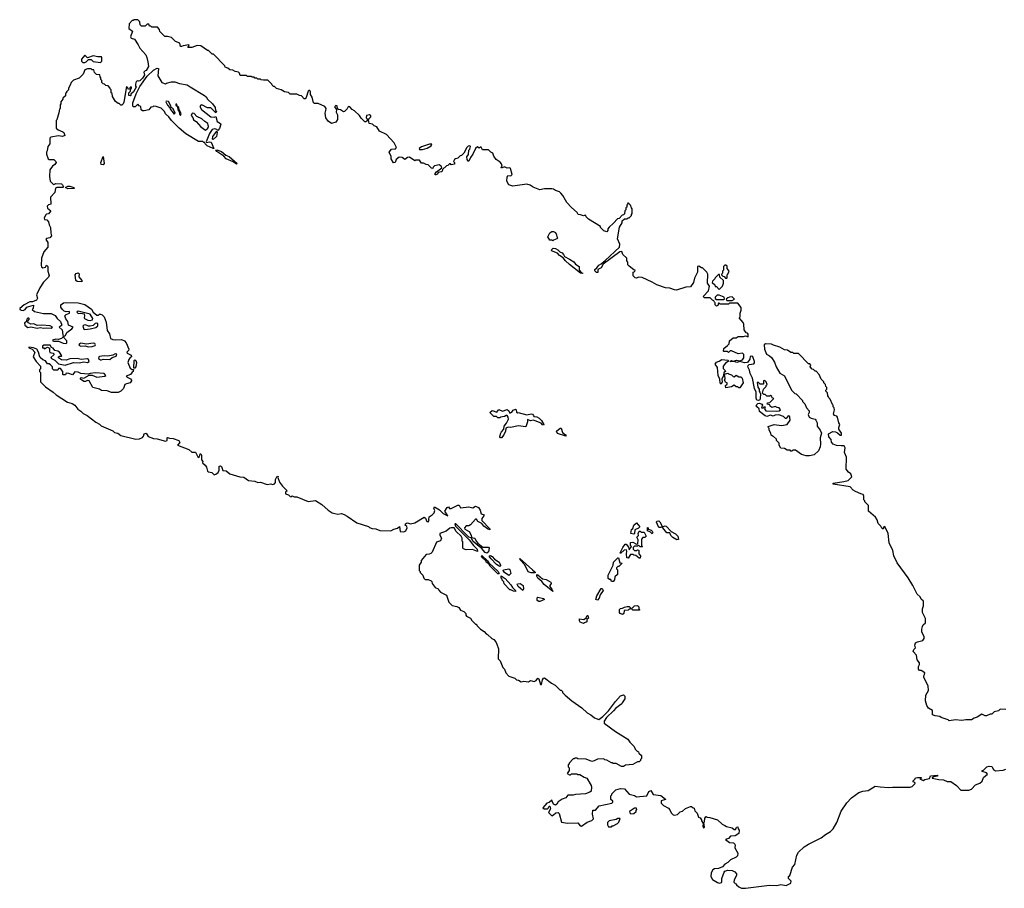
# Model space of a CAD drawing. Extents: x 2029826 to 2248070, y 228728 to 402406.
# Tile 32 of 256: x 2076717 to 2087298, y 298459 to 307800. Entities that reach past the tile are written whole.
import ezdxf

# ---------------------------------------------------------------- set-up
doc = ezdxf.new("R2010")
doc.units = 0

msp = doc.modelspace()

# ---------------------------------------------------------------- linework, layer by layer
at = {"layer": '0CON10XD'}
for points in [[(2083165, 305305), (2082988, 305172), (2082965, 305131), (2082928, 305115), (2082928, 305082), (2082915, 305082), (2082899, 305099), (2082897, 305113), (2082920, 305130), (2082940, 305160), (2082966, 305174), (2083009, 305211), (2083163, 305355), (2083166, 305386), (2083142, 305445), (2083163, 305567), (2083190, 305615), (2083192, 305638), (2083215, 305660), (2083245, 305660), (2083255, 305670), (2083265, 305670), (2083290, 305695), (2083290, 305705), (2083300, 305715), (2083300, 305765), (2083290, 305775), (2083280, 305805), (2083258, 305828), (2083252, 305828), (2083250, 305815), (2083240, 305805), (2083240, 305785), (2083232, 305778), (2083230, 305755), (2083220, 305745), (2083218, 305712), (2083205, 305700), (2083192, 305698), (2083158, 305662), (2083142, 305658), (2083099, 305611), (2083051, 305569), (2083038, 305552), (2083037, 305533), (2083025, 305520), (2082995, 305530), (2082960, 305565), (2082960, 305575), (2082830, 305655), (2082805, 305680), (2082798, 305698), (2082775, 305692), (2082745, 305703), (2082720, 305705), (2082706, 305726), (2082645, 305780), (2082598, 305835), (2082555, 305910), (2082533, 305933), (2082517, 305947), (2082473, 305963), (2082455, 305978), (2082435, 305982), (2082355, 305980), (2082305, 305970), (2082235, 306000), (2082202, 306022), (2082165, 306030), (2082015, 306008), (2081972, 306025), (2081951, 306065), (2081954, 306105), (2081964, 306126), (2081995, 306122), (2082010, 306135), (2081991, 306201), (2081985, 306207), (2081955, 306203), (2081925, 306218), (2081894, 306204), (2081892, 306215), (2081900, 306225), (2081895, 306248), (2081879, 306269), (2081838, 306295), (2081812, 306332), (2081803, 306363), (2081780, 306375), (2081755, 306400), (2081692, 306402), (2081675, 306430), (2081665, 306430), (2081655, 306420), (2081635, 306432), (2081615, 306416), (2081588, 306352), (2081562, 306318), (2081545, 306278), (2081535, 306280), (2081527, 306295), (2081523, 306325), (2081540, 306350), (2081542, 306395), (2081554, 306406), (2081560, 306435), (2081555, 306442), (2081535, 306438), (2081522, 306425), (2081490, 306365), (2081465, 306340), (2081450, 306335), (2081425, 306310), (2081400, 306305), (2081388, 306295), (2081380, 306275), (2081390, 306265), (2081390, 306245), (2081355, 306240), (2081345, 306250), (2081335, 306250), (2081318, 306232), (2081302, 306228), (2081262, 306188), (2081258, 306172), (2081248, 306162), (2081213, 306157), (2081205, 306140), (2081188, 306132), (2081183, 306133), (2081183, 306145), (2081195, 306162), (2081252, 306205), (2081246, 306226), (2081225, 306240), (2081175, 306230), (2081160, 306215), (2081155, 306200), (2081143, 306203), (2081105, 306240), (2081085, 306242), (2081057, 306257), (2081035, 306258), (2081015, 306290), (2080975, 306290), (2080963, 306283), (2080905, 306320), (2080885, 306318), (2080855, 306298), (2080827, 306317), (2080795, 306320), (2080764, 306296), (2080750, 306265), (2080735, 306260), (2080708, 306305), (2080707, 306327), (2080688, 306375), (2080712, 306408), (2080755, 306410), (2080767, 306427), (2080740, 306475), (2080660, 306565), (2080585, 306602), (2080556, 306646), (2080525, 306660), (2080508, 306678), (2080472, 306682), (2080470, 306705), (2080460, 306715), (2080468, 306722), (2080470, 306735), (2080490, 306755), (2080490, 306765), (2080477, 306777), (2080442, 306768), (2080440, 306745), (2080450, 306735), (2080450, 306715), (2080438, 306702), (2080425, 306700), (2080385, 306740), (2080368, 306768), (2080315, 306819), (2080288, 306835), (2080265, 306863), (2080255, 306868), (2080247, 306863), (2080235, 306840), (2080208, 306812), (2080195, 306810), (2080165, 306830), (2080143, 306833), (2080132, 306842), (2080130, 306875), (2080115, 306877), (2080104, 306866), (2080104, 306855), (2080120, 306835), (2080117, 306805), (2080133, 306775), (2080133, 306725), (2080115, 306699), (2080066, 306684), (2080030, 306710), (2080006, 306746), (2079998, 306795), (2080006, 306825), (2080010, 306845), (2079996, 306866), (2079925, 306898), (2079885, 306898), (2079874, 306904), (2079858, 306965), (2079842, 306995), (2079842, 307025), (2079835, 307040), (2079825, 307040), (2079815, 307030), (2079796, 306964), (2079785, 306950), (2079775, 306950), (2079745, 306980), (2079723, 306983), (2079695, 306998), (2079625, 307000), (2079607, 307017), (2079563, 307023), (2079527, 307047), (2079475, 307060), (2079455, 307080), (2079445, 307080), (2079430, 307095), (2079428, 307108), (2079385, 307150), (2079335, 307150), (2079313, 307153), (2079305, 307160), (2079275, 307160), (2079265, 307170), (2079245, 307170), (2079235, 307180), (2079215, 307180), (2079205, 307190), (2079165, 307190), (2079155, 307200), (2079085, 307200), (2079080, 307225), (2079067, 307237), (2079033, 307243), (2079007, 307257), (2078975, 307260), (2078955, 307280), (2078925, 307290), (2078920, 307305), (2078798, 307428), (2078785, 307430), (2078745, 307470), (2078735, 307470), (2078665, 307520), (2078625, 307522), (2078565, 307500), (2078522, 307502), (2078538, 307522), (2078535, 307528), (2078475, 307520), (2078455, 307510), (2078445, 307512), (2078438, 307548), (2078390, 307565), (2078347, 307607), (2078305, 307620), (2078275, 307620), (2078222, 307672), (2078220, 307695), (2078198, 307718), (2078135, 307720), (2078125, 307730), (2078112, 307732), (2078105, 307750), (2078085, 307750), (2078065, 307730), (2078025, 307730), (2078010, 307745), (2078008, 307778), (2077985, 307800), (2077945, 307800), (2077935, 307790), (2077925, 307790), (2077893, 307757), (2077890, 307705), (2077930, 307675), (2077908, 307615), (2077915, 307602), (2077949, 307589), (2077991, 307531), (2078008, 307495), (2078071, 307421), (2078082, 307395), (2078092, 307345), (2078100, 307295), (2078076, 307254), (2078065, 307250), (2078052, 307235), (2078057, 307203), (2078038, 307172), (2078009, 307141), (2077995, 307138), (2077985, 307142), (2077968, 307135), (2077960, 307105), (2077960, 307085), (2077968, 307075), (2077938, 307025), (2077912, 306998), (2077910, 306985), (2077905, 306980), (2077890, 306985), (2077890, 307015), (2077908, 307032), (2077910, 307055), (2077918, 307062), (2077920, 307075), (2077912, 307078), (2077902, 307068), (2077898, 307052), (2077885, 307050), (2077878, 307068), (2077865, 307080), (2077836, 306914), (2077830, 306895), (2077815, 306880), (2077805, 306880), (2077785, 306900), (2077775, 306900), (2077745, 306920), (2077713, 306973), (2077710, 307005), (2077700, 307015), (2077700, 307045), (2077690, 307055), (2077690, 307065), (2077668, 307088), (2077642, 307092), (2077628, 307108), (2077615, 307110), (2077600, 307125), (2077600, 307145), (2077590, 307155), (2077590, 307175), (2077580, 307185), (2077578, 307208), (2077542, 307212), (2077522, 307232), (2077515, 307260), (2077495, 307260), (2077485, 307270), (2077445, 307270), (2077415, 307260), (2077400, 307215), (2077355, 307170), (2077295, 307150), (2077270, 307125), (2077260, 307095), (2077240, 307065), (2077240, 307045), (2077220, 307025), (2077220, 307015), (2077210, 307005), (2077208, 306982), (2077180, 306955), (2077180, 306945), (2077160, 306915), (2077160, 306895), (2077150, 306885), (2077150, 306845), (2077143, 306837), (2077138, 306798), (2077117, 306723), (2077110, 306715), (2077110, 306635), (2077130, 306615), (2077180, 306595), (2077190, 306585), (2077200, 306555), (2077176, 306544), (2077135, 306550), (2077052, 306535), (2077042, 306525), (2077040, 306465), (2077020, 306435), (2077012, 306388), (2077004, 306376), (2077003, 306355), (2077024, 306304), (2077035, 306298), (2077085, 306298), (2077106, 306276), (2077110, 306265), (2077096, 306244), (2077068, 306225), (2077042, 306185), (2077037, 306115), (2077044, 306064), (2077075, 306030), (2077085, 306027), (2077105, 306040), (2077165, 306034), (2077176, 306025), (2077188, 306002), (2077185, 305994), (2077116, 305994), (2077103, 305987), (2077095, 305940), (2077048, 305892), (2077050, 305815), (2077025, 305808), (2077012, 305795), (2077014, 305774), (2077050, 305745), (2077028, 305712), (2077005, 305708), (2076994, 305696), (2076980, 305665), (2076982, 305652), (2077008, 305648), (2077027, 305627), (2077033, 305593), (2077048, 305565), (2077050, 305505), (2077060, 305475), (2077040, 305455), (2077005, 305447), (2076997, 305435), (2077020, 305405), (2077018, 305355), (2076977, 305305), (2076952, 305235), (2076946, 305155), (2076951, 305141), (2076965, 305131), (2076993, 305137), (2077005, 305160), (2077020, 305145), (2077020, 305095), (2077032, 305048), (2077025, 305030), (2076974, 304976), (2076933, 304917), (2076898, 304842), (2076908, 304805), (2076898, 304785), (2076855, 304767), (2076824, 304766), (2076765, 304734), (2076717, 304695), (2076718, 304685), (2076732, 304675), (2076755, 304672), (2076777, 304683), (2076795, 304707), (2076816, 304714)], [(2077585, 307340), (2077600, 307355), (2077600, 307395), (2077595, 307400), (2077555, 307400), (2077505, 307410), (2077445, 307390), (2077415, 307420), (2077382, 307375), (2077382, 307355), (2077395, 307340), (2077415, 307340), (2077432, 307348), (2077455, 307370), (2077485, 307370), (2077505, 307350), (2077585, 307340)], [(2078795, 306413), (2078730, 306445), (2078710, 306465), (2078708, 306478), (2078695, 306480), (2078685, 306490), (2078640, 306490), (2078503, 306573), (2078432, 306632), (2078347, 306717), (2078320, 306755), (2078285, 306788), (2078274, 306814), (2078238, 306848), (2078185, 306868), (2078155, 306870), (2078147, 306863), (2078125, 306860), (2078105, 306832), (2078055, 306818), (2078035, 306820), (2078022, 306832), (2078018, 306868), (2078002, 306872), (2077985, 306890), (2077956, 306864), (2077941, 306861), (2077931, 306871), (2077934, 306906), (2077969, 307001), (2078009, 307081), (2078088, 307192), (2078155, 307256), (2078195, 307280), (2078208, 307275), (2078203, 307195), (2078243, 307123), (2078285, 307110), (2078293, 307117), (2078348, 307132), (2078385, 307132), (2078435, 307112), (2078515, 307098), (2078549, 307079), (2078703, 306983), (2078719, 306969), (2078734, 306944), (2078788, 306895), (2078818, 306855), (2078820, 306825), (2078830, 306815), (2078825, 306800), (2078772, 306852), (2078735, 306853), (2078675, 306883), (2078665, 306880), (2078654, 306865), (2078672, 306835), (2078772, 306755), (2078805, 306752), (2078825, 306760), (2078838, 306705), (2078873, 306683), (2078877, 306675), (2078865, 306630), (2078845, 306610), (2078835, 306620), (2078813, 306627), (2078785, 306618), (2078758, 306575), (2078720, 306485), (2078725, 306480), (2078757, 306487), (2078773, 306483), (2078802, 306415), (2078795, 306413)], [(2078375, 306784), (2078386, 306795), (2078365, 306840), (2078346, 306856), (2078342, 306875), (2078315, 306920), (2078290, 306925), (2078288, 306915), (2078305, 306880), (2078331, 306851), (2078337, 306835), (2078375, 306784)], [(2078445, 306770), (2078452, 306792), (2078430, 306835), (2078427, 306857), (2078410, 306870), (2078405, 306890), (2078395, 306890), (2078395, 306880), (2078410, 306870), (2078420, 306825), (2078432, 306812), (2078434, 306785), (2078445, 306770)], [(2078715, 306612), (2078737, 306633), (2078747, 306653), (2078740, 306685), (2078705, 306706), (2078675, 306734), (2078620, 306760), (2078591, 306791), (2078575, 306793), (2078565, 306788), (2078558, 306768), (2078578, 306748), (2078585, 306722), (2078613, 306705), (2078665, 306647), (2078715, 306612)], [(2078795, 306510), (2078790, 306515), (2078792, 306545), (2078835, 306600), (2078840, 306585), (2078830, 306545), (2078795, 306510)], [(2081045, 306403), (2081095, 306420), (2081140, 306445), (2081145, 306460), (2081122, 306462), (2081035, 306432), (2081010, 306415), (2081012, 306405), (2081045, 306403)], [(2077615, 306240), (2077594, 306244), (2077589, 306265), (2077615, 306328), (2077626, 306255), (2077615, 306240)], [(2079045, 306247), (2079010, 306270), (2078937, 306305), (2078911, 306331), (2078835, 306381), (2078824, 306396), (2078835, 306400), (2078884, 306384), (2078932, 306342), (2078969, 306329), (2079053, 306255), (2079045, 306247)], [(2077235, 305982), (2077210, 305995), (2077235, 306011), (2077255, 306010), (2077297, 305995), (2077302, 305985), (2077295, 305983), (2077235, 305982)], [(2082445, 305420), (2082435, 305430), (2082415, 305430), (2082393, 305465), (2082415, 305508), (2082435, 305522), (2082455, 305522), (2082475, 305510), (2082487, 305487), (2082490, 305465), (2082500, 305455), (2082488, 305442), (2082455, 305430), (2082445, 305420)], [(2082765, 305070), (2082742, 305075), (2082625, 305167), (2082583, 305205), (2082558, 305238), (2082518, 305265), (2082498, 305288), (2082430, 305315), (2082435, 305330), (2082448, 305342), (2082475, 305340), (2082500, 305325), (2082522, 305302), (2082545, 305292), (2082562, 305275), (2082572, 305252), (2082626, 305226), (2082672, 305195), (2082691, 305171), (2082730, 305145), (2082728, 305115), (2082732, 305102), (2082752, 305082), (2082770, 305075), (2082765, 305070)], [(2087315, 300380), (2087255, 300386), (2087234, 300366), (2087190, 300355), (2087165, 300330), (2087145, 300330), (2087108, 300312), (2087093, 300313), (2087055, 300331), (2087005, 300299), (2086975, 300290), (2086945, 300271), (2086885, 300271), (2086842, 300262), (2086775, 300271), (2086705, 300260), (2086695, 300270), (2086620, 300295), (2086605, 300307), (2086555, 300312), (2086527, 300325), (2086525, 300370), (2086482, 300395), (2086464, 300425), (2086450, 300475), (2086453, 300537), (2086483, 300587), (2086480, 300635), (2086432, 300725), (2086432, 300745), (2086442, 300758), (2086443, 300775), (2086405, 300802), (2086385, 300802), (2086374, 300814), (2086374, 300845), (2086387, 300865), (2086386, 300885), (2086360, 300915), (2086353, 300965), (2086319, 301005), (2086324, 301026), (2086343, 301045), (2086335, 301075), (2086343, 301097), (2086365, 301110), (2086422, 301125), (2086438, 301145), (2086435, 301168), (2086411, 301215), (2086410, 301245), (2086420, 301275), (2086427, 301293), (2086450, 301315), (2086452, 301345), (2086452, 301362), (2086420, 301425), (2086420, 301465), (2086430, 301495), (2086430, 301545), (2086405, 301570), (2086393, 301593), (2086362, 301622), (2086316, 301716), (2086266, 301796), (2086145, 301960), (2086111, 302035), (2086100, 302090), (2086060, 302175), (2086049, 302275), (2086015, 302350), (2086003, 302347), (2085995, 302320), (2085981, 302331), (2085972, 302355), (2085943, 302383), (2085932, 302422), (2085915, 302450), (2085840, 302515), (2085837, 302577), (2085800, 302615), (2085800, 302625), (2085790, 302635), (2085788, 302675), (2085780, 302695), (2085755, 302700), (2085700, 302725), (2085675, 302740), (2085640, 302775), (2085460, 302805), (2085460, 302815), (2085575, 302832), (2085620, 302845), (2085658, 302885), (2085650, 302915), (2085624, 302934), (2085600, 302965), (2085602, 303095), (2085582, 303145), (2085587, 303197), (2085577, 303217), (2085545, 303218), (2085495, 303220), (2085460, 303235), (2085442, 303255), (2085436, 303286), (2085412, 303315), (2085410, 303345), (2085455, 303370), (2085485, 303367), (2085507, 303357), (2085535, 303332), (2085547, 303333), (2085548, 303355), (2085518, 303395), (2085518, 303415), (2085530, 303445), (2085518, 303465), (2085507, 303527), (2085497, 303537), (2085474, 303544), (2085463, 303563), (2085472, 303605), (2085470, 303625), (2085460, 303635), (2085460, 303655), (2085452, 303662), (2085428, 303718), (2085412, 303732), (2085410, 303745), (2085400, 303755), (2085398, 303788), (2085380, 303805), (2085380, 303815), (2085390, 303825), (2085390, 303845), (2085380, 303855), (2085377, 303877), (2085360, 303895), (2085360, 303905), (2085330, 303935), (2085310, 303985), (2085275, 304020), (2085265, 304020), (2085248, 304038), (2085232, 304042), (2085210, 304065), (2085218, 304085), (2085208, 304098), (2085195, 304100), (2085085, 304210), (2085035, 304210), (2085025, 304220), (2085005, 304220), (2084967, 304247), (2084935, 304250), (2084885, 304278), (2084818, 304298), (2084795, 304312), (2084730, 304315), (2084718, 304302), (2084720, 304255), (2084744, 304204), (2084776, 304186), (2084795, 304168), (2084828, 304118), (2084847, 304065), (2084885, 304000), (2084935, 303970), (2085010, 303815), (2085045, 303780), (2085060, 303775), (2085130, 303705), (2085130, 303695), (2085155, 303670), (2085172, 303625), (2085200, 303595), (2085200, 303575), (2085190, 303555), (2085202, 303525), (2085223, 303513), (2085265, 303503), (2085273, 303495), (2085286, 303465), (2085288, 303428), (2085318, 303385), (2085332, 303355), (2085320, 303305), (2085322, 303235), (2085318, 303205), (2085300, 303165), (2085255, 303122), (2085205, 303108), (2085168, 303108), (2085120, 303125), (2085055, 303170), (2085025, 303170), (2085015, 303160), (2085005, 303160), (2084995, 303170), (2084965, 303172), (2084937, 303187), (2084895, 303192), (2084877, 303225), (2084877, 303247), (2084850, 303275), (2084848, 303288), (2084818, 303318), (2084805, 303320), (2084793, 303333), (2084790, 303355), (2084770, 303385), (2084770, 303405), (2084762, 303412), (2084760, 303425), (2084825, 303447), (2084905, 303436), (2084965, 303446), (2084996, 303495), (2084994, 303525), (2084988, 303538), (2084975, 303541), (2084955, 303510), (2084945, 303512), (2084925, 303532), (2084875, 303551), (2084835, 303546), (2084815, 303536), (2084785, 303547), (2084745, 303533), (2084729, 303539), (2084667, 303585), (2084662, 303615), (2084637, 303635), (2084633, 303645), (2084637, 303663), (2084648, 303672), (2084666, 303676), (2084693, 303665), (2084700, 303655), (2084690, 303625), (2084708, 303622), (2084712, 303638), (2084728, 303638), (2084720, 303615), (2084735, 303592), (2084855, 303590), (2084880, 303595), (2084892, 303605), (2084877, 303627), (2084858, 303628), (2084835, 303640), (2084798, 303628), (2084780, 303645), (2084778, 303658), (2084750, 303665), (2084752, 303678), (2084778, 303682), (2084820, 303725), (2084802, 303732), (2084798, 303748), (2084785, 303760), (2084775, 303750), (2084745, 303750), (2084728, 303768), (2084715, 303770), (2084700, 303785), (2084710, 303825), (2084740, 303855), (2084740, 303865), (2084750, 303875), (2084740, 303905), (2084725, 303920), (2084710, 303915), (2084710, 303885), (2084705, 303880), (2084675, 303882), (2084657, 303897), (2084643, 303897), (2084649, 303849), (2084663, 303825), (2084662, 303805), (2084672, 303795), (2084678, 303775), (2084676, 303726), (2084669, 303711), (2084655, 303704), (2084640, 303710), (2084630, 303730), (2084633, 303795), (2084614, 303835), (2084591, 303945), (2084568, 303995), (2084561, 304031), (2084543, 304065), (2084545, 304082), (2084555, 304092), (2084605, 304100), (2084612, 304108), (2084612, 304125), (2084596, 304176), (2084585, 304183), (2084565, 304178), (2084562, 304148), (2084538, 304112), (2084505, 304111), (2084455, 304123), (2084425, 304112), (2084395, 304123), (2084350, 304125), (2084365, 304136), (2084385, 304128), (2084425, 304139), (2084455, 304130), (2084485, 304142), (2084500, 304165), (2084498, 304198), (2084485, 304212), (2084438, 304208), (2084365, 304240), (2084352, 304238), (2084335, 304220), (2084322, 304232), (2084285, 304230), (2084280, 304235), (2084283, 304265), (2084323, 304297), (2084340, 304315), (2084344, 304346), (2084385, 304378), (2084415, 304380), (2084438, 304392), (2084495, 304392), (2084515, 304400), (2084545, 304390), (2084547, 304417), (2084538, 304428), (2084522, 304432), (2084503, 304463), (2084498, 304525), (2084490, 304545), (2084450, 304595), (2084458, 304605), (2084458, 304645), (2084470, 304675), (2084470, 304705), (2084435, 304750), (2084345, 304750), (2084335, 304740), (2084245, 304740), (2084235, 304750), (2084225, 304750), (2084220, 304725), (2084205, 304720), (2084190, 304735), (2084190, 304755), (2084182, 304762), (2084178, 304778), (2084162, 304782), (2084138, 304808), (2084075, 304810), (2084062, 304822), (2084120, 304885), (2084130, 304935), (2084110, 304965), (2084112, 305062), (2084100, 305085), (2084055, 305130), (2084045, 305130), (2084015, 305150), (2084000, 305145), (2084001, 305085), (2083968, 305022), (2083959, 304975), (2083925, 304928), (2083875, 304923), (2083775, 304892), (2083754, 304894), (2083705, 304911), (2083657, 304917), (2083565, 304950), (2083515, 304979), (2083405, 305027), (2083365, 305032), (2083345, 305022), (2083330, 305025), (2083310, 305045), (2083310, 305085), (2083328, 305092), (2083330, 305105), (2083315, 305110), (2083265, 305148), (2083253, 305165), (2083252, 305192), (2083240, 305205), (2083240, 305235), (2083200, 305275), (2083188, 305308), (2083165, 305305)], [(2077385, 304980), (2077335, 304984), (2077320, 304995), (2077313, 305055), (2077325, 305072), (2077345, 305076), (2077355, 305067), (2077354, 305035), (2077386, 304995), (2077385, 304980)], [(2084235, 304900), (2084270, 304935), (2084280, 304965), (2084280, 304995), (2084242, 305032), (2084238, 305058), (2084225, 305060), (2084190, 305025), (2084188, 305012), (2084162, 304988), (2084160, 304975), (2084188, 304948), (2084192, 304932), (2084205, 304930), (2084235, 304900)], [(2084315, 305020), (2084320, 305025), (2084320, 305055), (2084328, 305062), (2084340, 305095), (2084320, 305125), (2084318, 305148), (2084305, 305160), (2084295, 305160), (2084280, 305145), (2084280, 305105), (2084270, 305095), (2084270, 305075), (2084262, 305068), (2084260, 305055), (2084272, 305042), (2084288, 305038), (2084302, 305022), (2084315, 305020)], [(2076816, 304714), (2076865, 304730), (2076860, 304695), (2076852, 304685), (2076875, 304662), (2076971, 304641), (2077055, 304639), (2077099, 304619), (2077118, 304588), (2077156, 304556), (2077169, 304515), (2077164, 304506), (2077140, 304495), (2077173, 304465), (2077180, 304410), (2077185, 304398), (2077195, 304397), (2077210, 304405), (2077224, 304436), (2077277, 304475), (2077290, 304495), (2077240, 304515), (2077233, 304555), (2077214, 304584), (2077203, 304615), (2077215, 304630), (2077253, 304645), (2077253, 304663), (2077215, 304660), (2077195, 304666), (2077175, 304683), (2077160, 304710), (2077160, 304735), (2077186, 304754), (2077215, 304760), (2077346, 304754), (2077418, 304738), (2077488, 304688), (2077508, 304655), (2077544, 304624), (2077565, 304622), (2077575, 304632), (2077585, 304632), (2077602, 304625), (2077623, 304605), (2077646, 304546), (2077658, 304458), (2077682, 304422), (2077693, 304373), (2077718, 304362), (2077745, 304358), (2077812, 304362), (2077844, 304345), (2077860, 304325), (2077888, 304258), (2077886, 304244), (2077868, 304225), (2077872, 304215), (2077913, 304193), (2077920, 304175), (2077905, 304167), (2077888, 304145), (2077879, 304115), (2077904, 304054), (2077925, 304038), (2077938, 304038), (2077937, 304015), (2077925, 304010), (2077906, 303984), (2077860, 303965), (2077870, 303955), (2077909, 303939), (2077920, 303925), (2077920, 303915), (2077905, 303894), (2077865, 303885), (2077846, 303875), (2077834, 303835), (2077803, 303805), (2077775, 303791), (2077705, 303792), (2077655, 303810), (2077595, 303813), (2077575, 303828), (2077504, 303844), (2077465, 303917), (2077445, 303921), (2077425, 303908), (2077405, 303908), (2077370, 303935), (2077370, 303945), (2077378, 303952), (2077406, 303944), (2077462, 303978), (2077495, 303977), (2077545, 303956), (2077630, 303965), (2077642, 303975), (2077624, 303994), (2077528, 304002), (2077474, 303996), (2077452, 303988), (2077375, 303996), (2077345, 304009), (2077308, 304012), (2077285, 303980), (2077246, 303996), (2077215, 304000), (2077208, 303982), (2077185, 303980), (2077180, 303985), (2077180, 304015), (2077155, 304048), (2077132, 304048), (2077125, 304030), (2077085, 304030), (2077070, 304045), (2077068, 304068), (2077048, 304088), (2077035, 304100), (2077015, 304100), (2076995, 304130), (2076965, 304142), (2076937, 304167), (2076928, 304185), (2076920, 304225), (2076900, 304255), (2076865, 304272), (2076815, 304280), (2076815, 304272), (2076850, 304255), (2076880, 304225), (2076860, 304175), (2076894, 304124), (2076940, 304075), (2076940, 304045), (2076930, 304035), (2076930, 304015), (2076940, 304005), (2076940, 303905), (2076995, 303852), (2077076, 303796), (2077110, 303765), (2077230, 303685), (2077282, 303672), (2077310, 303655), (2077341, 303611), (2077375, 303590), (2077400, 303565), (2077440, 303545), (2077535, 303470), (2077575, 303450), (2077593, 303433), (2077717, 303377), (2077735, 303362), (2077772, 303352), (2077805, 303330), (2077965, 303290), (2078005, 303292), (2078035, 303307), (2078048, 303322), (2078056, 303345), (2078075, 303354), (2078096, 303316), (2078155, 303296), (2078195, 303294), (2078285, 303266), (2078301, 303275), (2078300, 303305), (2078305, 303307), (2078328, 303298), (2078366, 303296), (2078426, 303276), (2078438, 303252), (2078413, 303223), (2078535, 303176), (2078565, 303150), (2078605, 303150), (2078635, 303092), (2078649, 303101), (2078655, 303130), (2078665, 303130), (2078672, 303115), (2078670, 303065), (2078685, 303050), (2078683, 303035), (2078710, 303010), (2078726, 302986), (2078734, 302944), (2078746, 302936), (2078782, 302932), (2078805, 302906), (2078825, 302911), (2078850, 302930), (2078860, 302955), (2078861, 302999), (2078875, 303002), (2078887, 302995), (2078901, 302951), (2078937, 302947), (2078975, 302917), (2079084, 302884), (2079125, 302880), (2079175, 302846), (2079245, 302836), (2079275, 302824), (2079306, 302826), (2079375, 302802), (2079415, 302810), (2079435, 302800), (2079455, 302808), (2079466, 302824), (2079466, 302855), (2079485, 302892), (2079495, 302888), (2079492, 302875), (2079508, 302825), (2079542, 302785), (2079590, 302735), (2079572, 302718), (2079572, 302702), (2079605, 302690), (2079625, 302672), (2079635, 302670), (2079645, 302680), (2079668, 302668), (2079695, 302668), (2079815, 302620), (2079895, 302628), (2079965, 302588), (2080032, 302525), (2080075, 302498), (2080105, 302488), (2080135, 302483), (2080175, 302488), (2080205, 302478), (2080235, 302462), (2080338, 302388), (2080465, 302350), (2080475, 302338), (2080505, 302327), (2080543, 302323), (2080587, 302307), (2080705, 302302), (2080738, 302322), (2080777, 302333), (2080798, 302348), (2080807, 302297), (2080845, 302293), (2080866, 302304), (2080880, 302335), (2080878, 302348), (2080860, 302365), (2080862, 302378), (2080873, 302387), (2080885, 302390), (2080915, 302380), (2080962, 302388), (2081065, 302450), (2081078, 302438), (2081093, 302405), (2081105, 302400), (2081118, 302415), (2081112, 302425), (2081117, 302453), (2081150, 302475), (2081172, 302498), (2081177, 302523), (2081168, 302545), (2081175, 302560), (2081228, 302528), (2081269, 302489), (2081317, 302463), (2081286, 302515), (2081312, 302555), (2081325, 302560), (2081335, 302542), (2081355, 302542), (2081425, 302579), (2081438, 302578), (2081455, 302552), (2081545, 302560), (2081585, 302552), (2081615, 302567), (2081648, 302555), (2081666, 302525), (2081676, 302486), (2081707, 302475), (2081705, 302463), (2081682, 302435), (2081682, 302415), (2081768, 302325), (2081770, 302315), (2081745, 302323), (2081704, 302354), (2081683, 302383), (2081640, 302405), (2081625, 302430), (2081615, 302430), (2081563, 302367), (2081545, 302358), (2081515, 302357), (2081497, 302335), (2081502, 302322), (2081546, 302296), (2081567, 302257), (2081572, 302232), (2081608, 302225), (2081622, 302192), (2081641, 302171), (2081695, 302129), (2081755, 302128), (2081761, 302115), (2081755, 302078), (2081738, 302062), (2081720, 302070), (2081678, 302118), (2081653, 302133), (2081590, 302190), (2081568, 302228), (2081544, 302234), (2081530, 302250), (2081405, 302378), (2081393, 302377), (2081400, 302355), (2081546, 302206), (2081594, 302144), (2081632, 302105), (2081638, 302082), (2081582, 302102), (2081515, 302100), (2081485, 302110), (2081480, 302115), (2081480, 302185), (2081472, 302192), (2081472, 302225), (2081462, 302245), (2081408, 302295), (2081387, 302337), (2081355, 302337), (2081339, 302331), (2081301, 302299), (2081230, 302275), (2081232, 302255), (2081248, 302225), (2081240, 302195), (2081195, 302180), (2081150, 302075), (2081135, 302060), (2081117, 302053), (2081085, 302050), (2081030, 301985), (2081030, 301965), (2081010, 301935), (2081010, 301875), (2081020, 301865), (2081020, 301855), (2081050, 301825), (2081060, 301795), (2081075, 301780), (2081105, 301778), (2081140, 301765), (2081147, 301757), (2081150, 301735), (2081180, 301695), (2081215, 301680), (2081220, 301665), (2081240, 301645), (2081305, 301610), (2081330, 301535), (2081365, 301500), (2081415, 301490), (2081437, 301477), (2081455, 301450), (2081490, 301435), (2081510, 301415), (2081510, 301395), (2081520, 301385), (2081560, 301365), (2081575, 301340), (2081615, 301300), (2081625, 301300), (2081630, 301285), (2081670, 301245), (2081709, 301219), (2081730, 301195), (2081745, 301190), (2081790, 301145), (2081813, 301133), (2081835, 301110), (2081846, 301086), (2081862, 301035), (2081858, 300928), (2081880, 300905), (2081910, 300835), (2081927, 300817), (2081940, 300775), (2081975, 300740), (2082037, 300717), (2082055, 300700), (2082077, 300697), (2082105, 300680), (2082135, 300688), (2082185, 300680), (2082205, 300692), (2082246, 300684), (2082266, 300694), (2082285, 300720), (2082295, 300710), (2082315, 300650), (2082325, 300650), (2082335, 300700), (2082345, 300720), (2082355, 300722), (2082430, 300665), (2082470, 300645), (2082525, 300590), (2082535, 300590), (2082550, 300575), (2082550, 300565), (2082578, 300535), (2082650, 300475), (2082759, 300399), (2082816, 300346), (2082855, 300324), (2082895, 300291), (2082940, 300275), (2082983, 300305), (2083045, 300368), (2083121, 300469), (2083173, 300527), (2083205, 300539), (2083220, 300525), (2083220, 300495), (2083190, 300455), (2083188, 300442), (2083123, 300395), (2083098, 300368)], [(2084285, 304790), (2084290, 304795), (2084287, 304817), (2084235, 304838), (2084213, 304837), (2084190, 304815), (2084192, 304802), (2084205, 304790), (2084285, 304790)], [(2084375, 304780), (2084400, 304795), (2084375, 304818), (2084343, 304817), (2084325, 304810), (2084310, 304795), (2084315, 304780), (2084375, 304780)], [(2077475, 304564), (2077498, 304572), (2077502, 304585), (2077473, 304633), (2077345, 304666), (2077335, 304660), (2077332, 304655), (2077345, 304640), (2077375, 304643), (2077408, 304638), (2077412, 304615), (2077408, 304595), (2077412, 304585), (2077448, 304568), (2077475, 304564)], [(2076975, 304481), (2077006, 304486), (2077055, 304484), (2077070, 304495), (2077045, 304508), (2076955, 304516), (2076905, 304511), (2076868, 304528), (2076835, 304527), (2076811, 304541), (2076800, 304555), (2076818, 304575), (2076820, 304585), (2076815, 304590), (2076805, 304590), (2076795, 304580), (2076788, 304552), (2076774, 304546), (2076768, 304535), (2076773, 304515), (2076805, 304488), (2076835, 304498), (2076905, 304483), (2076935, 304489), (2076975, 304481)], [(2077415, 304468), (2077475, 304474), (2077535, 304490), (2077555, 304508), (2077558, 304528), (2077545, 304538), (2077528, 304532), (2077508, 304512), (2077475, 304503), (2077455, 304503), (2077425, 304518), (2077406, 304514), (2077396, 304504), (2077405, 304472), (2077415, 304468)], [(2077215, 304319), (2077224, 304326), (2077224, 304345), (2077185, 304390), (2077165, 304373), (2077135, 304360), (2077105, 304363), (2077068, 304355), (2077072, 304345), (2077085, 304341), (2077135, 304342), (2077185, 304321), (2077215, 304319)], [(2077451, 304281), (2077495, 304284), (2077528, 304295), (2077533, 304305), (2077525, 304317), (2077505, 304322), (2077435, 304312), (2077375, 304321), (2077358, 304315), (2077351, 304305), (2077358, 304295), (2077375, 304289), (2077421, 304291), (2077451, 304281)], [(2077205, 304084), (2077295, 304114), (2077355, 304111), (2077405, 304121), (2077446, 304114), (2077462, 304125), (2077457, 304147), (2077445, 304153), (2077376, 304146), (2077335, 304158), (2077255, 304152), (2077215, 304139), (2077165, 304142), (2077132, 304165), (2077132, 304175), (2077145, 304182), (2077165, 304180), (2077170, 304185), (2077146, 304226), (2077127, 304237), (2077095, 304242), (2077075, 304268), (2077060, 304275), (2077045, 304300), (2076975, 304300), (2076962, 304288), (2076962, 304272), (2076975, 304270), (2076985, 304260), (2077015, 304278), (2077038, 304268), (2077036, 304235), (2077042, 304222), (2077075, 304212), (2077082, 304205), (2077082, 304195), (2077053, 304167), (2077057, 304157), (2077095, 304138), (2077135, 304100), (2077205, 304084)], [(2077585, 304141), (2077595, 304142), (2077615, 304149), (2077685, 304147), (2077712, 304168), (2077755, 304182), (2077762, 304202), (2077744, 304206), (2077717, 304193), (2077665, 304180), (2077625, 304186), (2077575, 304179), (2077566, 304174), (2077562, 304155), (2077585, 304141)], [(2077955, 304051), (2077942, 304052), (2077946, 304134), (2077955, 304143), (2077966, 304136), (2077971, 304115), (2077966, 304066), (2077955, 304051)], [(2084255, 303882), (2084245, 303890), (2084239, 303935), (2084224, 303975), (2084215, 304060), (2084191, 304095), (2084205, 304117), (2084235, 304127), (2084264, 304146), (2084325, 304139), (2084332, 304135), (2084332, 304125), (2084300, 304105), (2084277, 304075), (2084278, 304048), (2084298, 304028), (2084300, 304015), (2084283, 304007), (2084280, 303975), (2084263, 303935), (2084266, 303904), (2084255, 303882)], [(2084455, 303840), (2084445, 303840), (2084435, 303850), (2084415, 303850), (2084395, 303870), (2084365, 303850), (2084305, 303842), (2084300, 303865), (2084318, 303882), (2084320, 303895), (2084305, 303900), (2084290, 303925), (2084298, 303942), (2084292, 303988), (2084325, 304000), (2084335, 303990), (2084365, 303980), (2084383, 303963), (2084395, 303960), (2084415, 303978), (2084445, 303960), (2084465, 303960), (2084480, 303945), (2084490, 303895), (2084455, 303840)], [(2081895, 303304), (2081884, 303304), (2081876, 303315), (2081884, 303346), (2081894, 303366), (2081921, 303395), (2081923, 303427), (2081948, 303462), (2081968, 303505), (2081967, 303527), (2081955, 303542), (2081945, 303543), (2081925, 303532), (2081883, 303527), (2081875, 303520), (2081855, 303520), (2081842, 303532), (2081813, 303533), (2081770, 303575), (2081794, 303596), (2081845, 303580), (2081865, 303608), (2081905, 303590), (2081955, 303607), (2081972, 303595), (2081985, 303570), (2082005, 303578), (2082021, 303599), (2082045, 303612), (2082052, 303605), (2082055, 303580), (2082065, 303572), (2082075, 303577), (2082165, 303552), (2082215, 303562), (2082227, 303557), (2082240, 303545), (2082242, 303532), (2082275, 303528), (2082300, 303515), (2082325, 303490), (2082350, 303445), (2082345, 303440), (2082335, 303442), (2082320, 303460), (2082256, 303486), (2082235, 303492), (2082207, 303487), (2082175, 303500), (2082173, 303475), (2082155, 303420), (2082075, 303431), (2081996, 303414), (2081965, 303418), (2081942, 303408), (2081939, 303375), (2081921, 303335), (2081895, 303304)], [(2082585, 303320), (2082495, 303351), (2082487, 303375), (2082525, 303406), (2082537, 303407), (2082551, 303361), (2082582, 303335), (2082590, 303325), (2082585, 303320)], [(2083315, 302268), (2083283, 302273), (2083292, 302318), (2083305, 302330), (2083316, 302364), (2083345, 302390), (2083380, 302345), (2083368, 302332), (2083328, 302315), (2083322, 302275), (2083315, 302268)], [(2083515, 302270), (2083497, 302287), (2083462, 302302), (2083462, 302338), (2083470, 302335), (2083472, 302322), (2083502, 302312), (2083515, 302300), (2083520, 302285), (2083515, 302270)], [(2083615, 302340), (2083585, 302340), (2083580, 302345), (2083560, 302395), (2083562, 302408), (2083585, 302410), (2083595, 302400), (2083620, 302355), (2083615, 302340)], [(2083778, 302208), (2083735, 302230), (2083713, 302253), (2083705, 302280), (2083672, 302282), (2083630, 302335), (2083632, 302348), (2083655, 302357), (2083665, 302353), (2083717, 302297), (2083765, 302271), (2083788, 302245), (2083795, 302210), (2083778, 302208)], [(2083385, 302010), (2083375, 302010), (2083338, 302038), (2083315, 302040), (2083305, 302050), (2083282, 302048), (2083255, 302010), (2083242, 302012), (2083238, 302055), (2083242, 302085), (2083238, 302098), (2083214, 302096), (2083175, 302060), (2083170, 302065), (2083199, 302125), (2083225, 302160), (2083235, 302160), (2083258, 302128), (2083265, 302100), (2083290, 302135), (2083280, 302145), (2083282, 302178), (2083305, 302180), (2083345, 302160), (2083358, 302162), (2083362, 302205), (2083350, 302235), (2083367, 302253), (2083362, 302275), (2083375, 302300), (2083385, 302300), (2083395, 302290), (2083428, 302288), (2083450, 302245), (2083435, 302232), (2083415, 302230), (2083400, 302215), (2083400, 302145), (2083410, 302135), (2083405, 302130), (2083385, 302130), (2083365, 302150), (2083355, 302140), (2083323, 302137), (2083310, 302125), (2083310, 302105), (2083322, 302092), (2083345, 302090), (2083355, 302100), (2083370, 302095), (2083370, 302055), (2083390, 302035), (2083385, 302010)], [(2081865, 301840), (2081855, 301840), (2081770, 301925), (2081770, 301935), (2081758, 301948), (2081730, 301965), (2081728, 301978), (2081680, 302025), (2081682, 302038), (2081745, 301982), (2081760, 301960), (2081858, 301865), (2081870, 301845), (2081865, 301840)], [(2081875, 301919), (2081841, 301941), (2081782, 302002), (2081764, 302025), (2081764, 302036), (2081775, 302038), (2081795, 302028), (2081819, 301999), (2081868, 301965), (2081884, 301935), (2081883, 301925), (2081875, 301919)], [(2082255, 301850), (2082212, 301852), (2082182, 301862), (2082146, 301936), (2082095, 301993), (2082093, 302007), (2082229, 301885), (2082255, 301858), (2082255, 301850)], [(2083095, 301760), (2083075, 301760), (2083068, 301778), (2083055, 301780), (2083042, 301792), (2083039, 301825), (2083093, 301935), (2083098, 301965), (2083145, 302012), (2083152, 302012), (2083165, 301960), (2083190, 301955), (2083155, 301920), (2083145, 301920), (2083130, 301905), (2083130, 301895), (2083140, 301885), (2083140, 301835), (2083113, 301807), (2083110, 301775), (2083095, 301760)], [(2081975, 301824), (2081925, 301856), (2081914, 301875), (2081916, 301884), (2081973, 301893), (2081985, 301888), (2081993, 301845), (2081975, 301824)], [(2082045, 301650), (2082023, 301653), (2081995, 301670), (2081985, 301670), (2081922, 301732), (2081920, 301755), (2081902, 301772), (2081900, 301785), (2081890, 301795), (2081890, 301820), (2081935, 301792), (2081995, 301722), (2082012, 301692), (2082045, 301660), (2082045, 301650)], [(2082445, 301650), (2082353, 301725), (2082327, 301757), (2082284, 301795), (2082273, 301815), (2082275, 301832), (2082285, 301830), (2082335, 301788), (2082375, 301778), (2082425, 301752), (2082429, 301735), (2082413, 301717), (2082413, 301705), (2082436, 301676), (2082445, 301650)], [(2082125, 301660), (2082074, 301703), (2082063, 301725), (2082068, 301732), (2082095, 301736), (2082126, 301716), (2082131, 301675), (2082125, 301660)], [(2082925, 301558), (2082908, 301565), (2082918, 301605), (2082965, 301682), (2082975, 301682), (2082987, 301663), (2082956, 301614), (2082945, 301578), (2082925, 301558)], [(2082305, 301542), (2082295, 301542), (2082278, 301555), (2082278, 301582), (2082285, 301590), (2082346, 301576), (2082358, 301565), (2082305, 301542)], [(2083195, 301403), (2083170, 301415), (2083162, 301425), (2083162, 301458), (2083172, 301468), (2083195, 301470), (2083215, 301482), (2083245, 301490), (2083268, 301488), (2083280, 301475), (2083278, 301462), (2083265, 301460), (2083255, 301450), (2083212, 301448), (2083210, 301415), (2083195, 301403)], [(2083375, 301450), (2083305, 301450), (2083290, 301465), (2083323, 301497), (2083355, 301500), (2083370, 301485), (2083370, 301465), (2083380, 301455), (2083375, 301450)], [(2082775, 301308), (2082740, 301320), (2082732, 301335), (2082732, 301358), (2082780, 301350), (2082803, 301367), (2082815, 301392), (2082822, 301392), (2082830, 301365), (2082812, 301348), (2082810, 301325), (2082785, 301312), (2082775, 301308)], [(2083098, 300368), (2083024, 300296), (2082998, 300255), (2082997, 300235), (2083120, 300145), (2083253, 300063), (2083275, 300030), (2083320, 299985), (2083330, 299955), (2083352, 299932), (2083368, 299928), (2083372, 299912), (2083398, 299888), (2083400, 299855), (2083390, 299845), (2083390, 299835), (2083375, 299820), (2083355, 299820), (2083305, 299790), (2083228, 299782), (2083205, 299770), (2083185, 299770), (2083125, 299800), (2083095, 299800), (2083085, 299810), (2083075, 299810), (2083027, 299837), (2083005, 299840), (2082995, 299850), (2082925, 299848), (2082892, 299828), (2082865, 299822), (2082805, 299848), (2082715, 299850), (2082705, 299860), (2082685, 299860), (2082675, 299850), (2082665, 299850), (2082620, 299805), (2082620, 299795), (2082610, 299785), (2082610, 299765), (2082620, 299755), (2082620, 299725), (2082600, 299695), (2082625, 299680), (2082635, 299680), (2082645, 299690), (2082705, 299690), (2082713, 299683), (2082735, 299682), (2082783, 299653), (2082810, 299645), (2082858, 299565), (2082862, 299545), (2082858, 299505), (2082845, 299492), (2082796, 299474), (2082691, 299469), (2082665, 299460), (2082608, 299462), (2082585, 299432), (2082545, 299418), (2082505, 299390), (2082488, 299362), (2082475, 299352), (2082452, 299362), (2082440, 299395), (2082435, 299407), (2082408, 299382), (2082380, 299375), (2082340, 299325), (2082352, 299312), (2082385, 299312), (2082395, 299320), (2082405, 299342), (2082415, 299342), (2082420, 299315), (2082400, 299275), (2082435, 299240), (2082455, 299249), (2082479, 299272), (2082504, 299274), (2082513, 299263), (2082539, 299169), (2082605, 299160), (2082713, 299163), (2082741, 299131), (2082755, 299126), (2082815, 299170), (2082865, 299188), (2082882, 299205), (2082873, 299255), (2082875, 299300), (2082905, 299300), (2082945, 299346), (2083080, 299375), (2083090, 299385), (2083090, 299395), (2083070, 299415), (2083070, 299455), (2083080, 299465), (2083080, 299475), (2083123, 299517), (2083175, 299532), (2083217, 299527), (2083265, 299472), (2083325, 299458), (2083345, 299442), (2083455, 299452), (2083479, 299501), (2083499, 299509), (2083525, 299468), (2083605, 299458), (2083658, 299418), (2083657, 299413), (2083612, 299398), (2083610, 299375), (2083635, 299350), (2083689, 299319), (2083704, 299304), (2083719, 299269), (2083739, 299249), (2083755, 299247), (2083786, 299254), (2083815, 299280), (2083838, 299288), (2083872, 299318), (2083925, 299338), (2083935, 299340), (2083953, 299323), (2083965, 299320), (2083973, 299293), (2083997, 299267), (2084010, 299225), (2084030, 299215), (2084042, 299195), (2084042, 299185), (2084060, 299155), (2084058, 299125), (2084065, 299108), (2084076, 299115), (2084070, 299165), (2084076, 299174), (2084078, 299212), (2084095, 299230), (2084103, 299223), (2084135, 299220), (2084217, 299197), (2084265, 299150), (2084293, 299133), (2084313, 299123), (2084375, 299110), (2084395, 299090), (2084408, 299092), (2084418, 299102), (2084420, 299115), (2084435, 299120), (2084438, 299098), (2084448, 299085), (2084445, 299050), (2084405, 299022), (2084355, 299018), (2084335, 298993), (2084300, 298985), (2084345, 298952), (2084387, 298947), (2084402, 298935), (2084407, 298925), (2084402, 298895), (2084436, 298836), (2084431, 298809), (2084415, 298793), (2084354, 298766), (2084325, 298738), (2084295, 298720), (2084271, 298689), (2084225, 298673), (2084185, 298669), (2084165, 298658), (2084148, 298625), (2084143, 298585), (2084162, 298555), (2084215, 298520), (2084236, 298514), (2084258, 298522), (2084262, 298528), (2084264, 298566), (2084286, 298634), (2084295, 298642), (2084326, 298654), (2084375, 298650), (2084402, 298635), (2084420, 298615), (2084420, 298595), (2084395, 298550), (2084390, 298525), (2084405, 298510), (2084418, 298508), (2084420, 298495), (2084444, 298474), (2084475, 298461), (2084515, 298459), (2084545, 298464)], [(2084545, 298464), (2084775, 298492), (2084855, 298490), (2084895, 298500), (2084955, 298488), (2085005, 298513), (2085008, 298535), (2084980, 298565), (2084980, 298585), (2084992, 298598), (2085022, 298685), (2085046, 298715), (2085069, 298815), (2085085, 298847), (2085148, 298905), (2085192, 298935), (2085329, 299001), (2085375, 299039), (2085429, 299071), (2085460, 299100), (2085499, 299165), (2085543, 299287), (2085605, 299378), (2085655, 299432), (2085735, 299490), (2085777, 299503), (2085835, 299510), (2085911, 299559), (2085965, 299551), (2086055, 299543), (2086095, 299548), (2086285, 299546), (2086306, 299554), (2086340, 299585), (2086338, 299595), (2086320, 299605), (2086318, 299615), (2086340, 299635), (2086345, 299648), (2086365, 299652), (2086405, 299650), (2086408, 299642), (2086390, 299635), (2086425, 299620), (2086445, 299630), (2086495, 299640), (2086505, 299668), (2086575, 299676), (2086580, 299675), (2086580, 299665), (2086542, 299658), (2086522, 299648), (2086523, 299643), (2086595, 299628), (2086646, 299626), (2086685, 299608), (2086725, 299608), (2086783, 299563), (2086830, 299515), (2086915, 299516), (2086944, 299525), (2086988, 299572), (2087035, 299588), (2087059, 299611), (2087075, 299650), (2087118, 299685), (2087105, 299702), (2087060, 299715), (2087060, 299725), (2087075, 299730), (2087110, 299765), (2087135, 299772), (2087165, 299768), (2087180, 299735), (2087203, 299723), (2087285, 299728), (2087315, 299741)], [(2083285, 299260), (2083315, 299262), (2083340, 299285), (2083340, 299295), (2083350, 299305), (2083345, 299320), (2083325, 299320), (2083270, 299285), (2083272, 299272), (2083285, 299260)], [(2083075, 299120), (2083085, 299130), (2083095, 299130), (2083140, 299155), (2083155, 299170), (2083168, 299208), (2083145, 299210), (2083125, 299200), (2083050, 299185), (2083033, 299167), (2083033, 299143), (2083045, 299120), (2083075, 299120)]]:
    msp.add_lwpolyline(points, dxfattribs=at)

doc.saveas('drawing.dxf')
